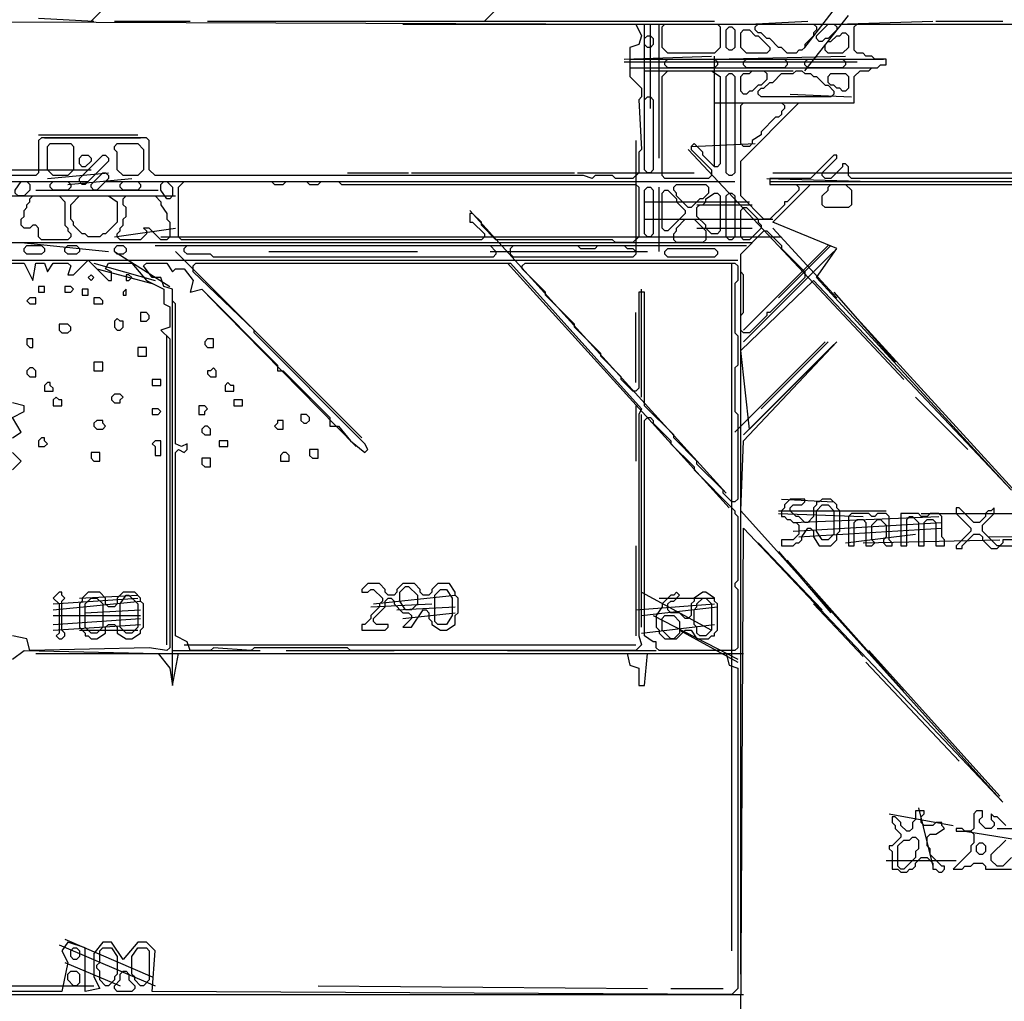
# Model space of a CAD drawing. Header units: millimetres. Extents: x -171 to 29168, y -21389 to 9617.
# Tile 4 of 60: x 374 to 593, y -21069 to -20851. Entities that reach past the tile are written whole.
import ezdxf

# ---------------------------------------------------------------- set-up
doc = ezdxf.new("R2010")
doc.units = ezdxf.units.MM
for name, color, linetype in [('TRACE_CONTOUR_FINE', 8, 'Continuous'), ('TRACE_CONTOUR_MAJOR', 7, 'Continuous'), ('TRACE_DARK_PIXELS', 250, 'Continuous'), ('TRACE_STRAIGHT_LINES', 4, 'Continuous')]:
    doc.layers.add(name, color=color, linetype=linetype)

msp = doc.modelspace()

# ---------------------------------------------------------------- linework, layer by layer
at = {"layer": 'TRACE_CONTOUR_FINE'}
for points in [[(512.8, -20854.88), (513.45, -20854.24), (514.1, -20854.24), (514.75, -20854.88), (514.75, -20856.18), (514.1, -20856.83), (513.45, -20856.83), (512.8, -20856.18)], [(387.03, -20882.76), (387.03, -20881.46), (387.68, -20880.82), (388.98, -20880.82), (389.63, -20881.46), (389.63, -20882.11), (388.33, -20883.41), (387.68, -20883.41)], [(405.83, -20886.65), (406.48, -20886.65), (407.78, -20887.95), (407.78, -20889.89), (407.13, -20890.54), (406.48, -20890.54), (405.19, -20888.59), (405.19, -20887.3)], [(383.79, -20901.56), (384.44, -20900.91), (386.39, -20900.91), (387.03, -20901.56), (387.03, -20902.21), (386.39, -20902.86), (384.44, -20902.86), (383.79, -20902.21)], [(394.81, -20901.56), (395.46, -20900.91), (396.76, -20900.91), (397.41, -20901.56), (397.41, -20902.21), (396.76, -20902.86), (395.46, -20902.86), (394.81, -20902.21)], [(389.63, -20907.4), (388.98, -20908.04), (389.63, -20908.69), (390.28, -20908.04)], [(397.41, -20907.4), (397.41, -20908.69), (398.06, -20908.69), (398.7, -20908.04), (398.06, -20907.4)], [(377.96, -20909.99), (377.96, -20911.29), (379.25, -20911.29), (379.25, -20909.99)], [(383.79, -20909.99), (383.79, -20911.29), (385.09, -20911.29), (385.74, -20910.64), (385.09, -20909.99)], [(387.68, -20910.64), (387.68, -20911.93), (388.98, -20911.93), (388.98, -20910.64)], [(397.41, -20910.64), (396.76, -20911.29), (396.76, -20911.93), (397.41, -20911.93)], [(375.36, -20913.23), (376.01, -20913.88), (377.31, -20913.88), (377.31, -20912.58), (376.01, -20912.58)], [(390.28, -20912.58), (390.28, -20913.88), (392.22, -20913.88), (392.22, -20913.23), (391.57, -20912.58)], [(395.46, -20917.12), (394.81, -20917.77), (394.81, -20919.06), (395.46, -20919.71), (396.11, -20919.71), (396.76, -20919.06), (396.76, -20917.77), (396.11, -20917.77)], [(400.65, -20915.82), (400.65, -20917.77), (401.94, -20917.77), (402.59, -20917.12), (402.59, -20916.47), (401.94, -20915.82)], [(382.5, -20918.42), (382.5, -20919.71), (383.14, -20920.36), (384.44, -20920.36), (385.09, -20919.71), (385.09, -20919.06), (384.44, -20918.42)], [(375.36, -20921.66), (375.36, -20922.95), (376.01, -20923.6), (376.66, -20923.6), (376.66, -20921.66)], [(415.56, -20921.66), (414.91, -20922.31), (414.91, -20922.95), (415.56, -20923.6), (416.86, -20923.6), (416.86, -20921.66)], [(400, -20923.6), (400, -20925.55), (401.94, -20925.55), (401.94, -20923.6)], [(376.01, -20928.14), (375.36, -20928.79), (375.36, -20929.44), (376.01, -20930.09), (377.31, -20930.09), (377.31, -20928.79), (376.66, -20928.14)], [(390.28, -20926.84), (390.28, -20928.79), (392.22, -20928.79), (392.22, -20926.84)], [(416.86, -20928.14), (416.21, -20928.79), (415.56, -20928.79), (415.56, -20929.44), (416.21, -20930.09), (417.5, -20930.09), (417.5, -20928.79)], [(403.24, -20930.73), (403.24, -20932.03), (405.19, -20932.03), (405.19, -20930.73)], [(379.9, -20931.38), (379.25, -20932.03), (379.25, -20933.33), (381.2, -20933.33), (381.2, -20932.68), (380.55, -20932.03), (380.55, -20931.38)], [(420.1, -20931.38), (419.45, -20932.03), (419.45, -20933.33), (421.39, -20933.33), (421.39, -20932.03), (420.75, -20932.03)], [(381.85, -20934.62), (381.2, -20935.27), (381.2, -20936.57), (383.14, -20936.57), (383.14, -20935.27), (382.5, -20935.27)], [(394.81, -20933.98), (394.17, -20934.62), (394.17, -20935.27), (394.81, -20935.92), (396.11, -20935.92), (396.11, -20935.27), (396.76, -20934.62), (396.11, -20933.98)], [(403.24, -20937.22), (403.24, -20938.51), (404.54, -20938.51), (405.19, -20937.87), (404.54, -20937.22)], [(413.61, -20936.57), (413.61, -20938.51), (414.91, -20938.51), (414.91, -20937.87), (415.56, -20937.22), (414.91, -20936.57)], [(421.39, -20935.27), (421.39, -20936.57), (423.34, -20936.57), (423.34, -20935.27)], [(436.3, -20938.51), (436.3, -20939.81), (436.95, -20940.46), (437.6, -20940.46), (438.25, -20939.81), (438.25, -20939.16), (437.6, -20938.51)], [(390.92, -20939.81), (390.28, -20940.46), (390.28, -20941.11), (390.92, -20941.76), (392.22, -20941.76), (392.87, -20941.11), (392.22, -20940.46), (392.22, -20939.81)], [(414.91, -20941.11), (414.26, -20941.76), (414.26, -20942.4), (414.91, -20943.05), (416.21, -20943.05), (416.21, -20941.76), (415.56, -20941.11)], [(431.12, -20939.81), (431.12, -20940.46), (430.47, -20941.11), (431.12, -20941.76), (432.41, -20941.76), (432.41, -20939.81)], [(379.25, -20943.7), (378.61, -20943.7), (377.96, -20944.35), (377.96, -20945.65), (379.25, -20945.65), (379.9, -20945), (379.25, -20944.35)], [(403.89, -20944.35), (403.24, -20945), (403.89, -20945.65), (403.89, -20947.59), (405.19, -20947.59), (405.19, -20944.35)], [(418.15, -20944.35), (418.15, -20945.65), (420.1, -20945.65), (420.1, -20944.35)], [(389.63, -20946.94), (389.63, -20948.24), (390.28, -20948.89), (391.57, -20948.89), (391.57, -20946.94)], [(414.26, -20948.24), (414.26, -20949.53), (414.91, -20950.18), (416.21, -20950.18), (416.21, -20948.24)], [(432.41, -20946.94), (431.77, -20947.59), (431.77, -20948.89), (433.71, -20948.89), (433.71, -20947.59), (433.06, -20946.94)], [(438.25, -20946.29), (438.25, -20947.59), (438.9, -20948.24), (440.19, -20948.24), (440.19, -20946.29)], [(586.71, -21034.46), (587.36, -21033.81), (588.01, -21033.81), (588.65, -21034.46), (588.65, -21035.76), (588.01, -21036.41), (587.36, -21036.41), (586.71, -21035.76)], [(385.09, -21057.8), (385.74, -21057.15), (386.39, -21057.15), (387.03, -21057.8), (387.03, -21059.1), (386.39, -21059.75), (385.74, -21059.75), (385.09, -21059.1)], [(384.44, -21062.99), (385.09, -21062.34), (386.39, -21062.34), (387.03, -21062.99), (387.03, -21064.93), (386.39, -21065.58), (385.74, -21065.58), (384.44, -21064.28)]]:
    msp.add_lwpolyline(points, close=True, dxfattribs=at)
at = {"layer": 'TRACE_CONTOUR_MAJOR'}
for points in [[(330.63, -20850.99), (510.86, -20851.64), (512.16, -20854.24), (511.51, -20856.18), (509.56, -20856.83), (509.56, -20863.31), (512.16, -20865.9), (512.16, -20867.85), (511.51, -20868.5), (512.16, -20879.52), (511.51, -20880.17), (511.51, -20884.71), (510.21, -20886), (506.32, -20886), (505.67, -20885.35), (501.78, -20885.35), (501.13, -20886), (499.19, -20885.35), (403.89, -20885.35), (402.59, -20884.06), (402.59, -20877.57), (401.94, -20876.93), (378.61, -20876.93), (377.96, -20877.57), (377.96, -20884.71), (377.31, -20885.35), (313.13, -20885.35)], [(602.92, -20886), (558.83, -20886), (558.18, -20885.35), (558.18, -20883.41), (557.54, -20882.76), (556.89, -20882.76), (556.89, -20883.41), (554.29, -20886), (553, -20886), (552.35, -20885.35), (552.35, -20884.71), (555.59, -20881.46), (555.59, -20880.82), (554.94, -20880.82), (549.76, -20886), (540.68, -20886), (540.68, -20887.3), (546.52, -20887.3), (547.16, -20887.95), (547.16, -20888.59), (544.57, -20891.19), (543.92, -20891.19), (543.92, -20891.84), (540.68, -20895.08), (539.38, -20895.08), (534.2, -20889.89), (534.2, -20882.11), (547.16, -20869.15), (559.48, -20869.15), (559.48, -20863.31), (560.78, -20862.01), (562.72, -20862.01), (563.37, -20861.37), (564.67, -20861.37), (565.32, -20860.72), (566.61, -20860.72), (566.61, -20859.42), (564.02, -20859.42), (563.37, -20858.77), (562.07, -20858.77), (561.43, -20858.12), (560.13, -20858.12), (559.48, -20857.48), (559.48, -20852.29), (560.13, -20851.64), (605.51, -20851.64)], [(534.2, -21074.66), (534.85, -20963.8), (592.54, -21024.74), (534.2, -20959.91), (534.85, -20944.35), (555.59, -20922.31), (536.14, -20941.76), (534.2, -20924.25), (550.41, -20908.69), (594.49, -20955.37), (551.05, -20908.04), (555.59, -20901.56), (541.33, -20895.73), (549.76, -20887.3), (615.88, -20887.3)], [(370.83, -20904.8), (374.72, -20904.8), (376.66, -20908.69), (377.31, -20904.8), (379.25, -20904.8), (379.9, -20906.75), (381.2, -20904.8), (384.44, -20904.8), (385.09, -20905.45), (384.44, -20907.4), (385.74, -20907.4), (388.98, -20904.15), (393.52, -20908.69), (394.17, -20908.69), (394.17, -20906.75), (392.87, -20906.1), (393.52, -20904.8), (398.7, -20904.8), (401.94, -20908.69), (405.83, -20910.64), (405.83, -20913.88), (407.13, -20914.53), (407.13, -20919.06), (405.19, -20919.71), (407.13, -20921.66), (407.13, -20990.38), (406.48, -20991.03), (402.59, -20990.38), (376.01, -20991.03), (375.36, -20988.43), (372.12, -20987.78)], [(372.12, -20943.7), (374.07, -20942.4), (372.12, -20939.16), (374.72, -20937.87), (374.72, -20936.57), (372.12, -20935.92)], [(372.12, -20950.83), (374.07, -20948.89), (372.12, -20946.94)], [(595.79, -20966.39), (592.54, -20966.39), (592.54, -20967.04), (591.9, -20967.69), (591.25, -20967.69), (588.01, -20964.45), (588.01, -20963.15), (590.6, -20960.56), (590.6, -20959.26), (589.95, -20959.91), (589.3, -20959.91), (588.65, -20960.56), (588.65, -20961.2), (587.36, -20962.5), (586.06, -20962.5), (582.82, -20959.26), (582.17, -20959.26), (582.17, -20960.56), (585.41, -20963.8), (585.41, -20964.45), (582.17, -20967.69), (582.17, -20968.34), (583.47, -20968.34), (583.47, -20967.69), (586.06, -20965.09), (587.36, -20965.09), (588.01, -20965.74), (588.01, -20966.39), (589.95, -20968.34), (591.25, -20968.34), (591.9, -20967.69), (595.79, -20967.69)], [(372.12, -20992.97), (374.72, -20991.03), (404.54, -20991.67), (407.13, -20994.92), (407.78, -20998.81), (409.08, -20991.67), (508.91, -20991.67), (509.56, -20994.27), (511.51, -20994.92), (511.51, -20998.81), (512.8, -20998.81), (513.45, -20991.67), (530.96, -20991.67), (531.6, -20994.27), (533.55, -20994.92), (533.55, -21066.23), (532.25, -21067.53), (403.24, -21066.88), (403.89, -21057.8), (401.94, -21055.86), (400, -21055.86), (396.76, -21059.75), (394.17, -21055.86), (392.22, -21055.86), (390.28, -21058.45), (390.28, -21063.64), (391.57, -21066.23), (388.33, -21066.88), (388.33, -21057.15), (384.44, -21055.86), (383.14, -21057.8), (384.44, -21060.39), (383.14, -21066.88), (250.89, -21066.88)], [(593.19, -21029.92), (591.25, -21027.98), (590.6, -21027.98), (589.95, -21027.33), (589.95, -21028.63), (590.6, -21029.28), (590.6, -21029.92), (589.95, -21030.57), (588.65, -21030.57), (587.36, -21029.28), (587.36, -21028.63), (588.01, -21027.98), (588.01, -21026.68), (586.71, -21026.68), (586.06, -21027.33), (586.06, -21030.57), (585.41, -21031.22), (584.12, -21031.22), (583.47, -21030.57), (582.17, -21030.57), (582.17, -21031.22), (585.41, -21031.22), (586.06, -21031.87), (586.06, -21033.81), (585.41, -21034.46), (585.41, -21035.76), (581.52, -21039.65), (583.47, -21039.65), (584.12, -21039), (585.41, -21039), (586.06, -21038.35), (588.01, -21038.35), (588.65, -21039), (588.65, -21039.65), (594.49, -21039.65)], [(594.49, -21037.06), (592.54, -21039), (591.25, -21039), (589.95, -21037.7), (589.95, -21036.41), (593.19, -21033.17)]]:
    msp.add_lwpolyline(points, dxfattribs=at)
for points in [[(516.69, -20852.29), (517.34, -20851.64), (529.01, -20851.64), (529.66, -20852.29), (529.66, -20856.83), (528.36, -20858.12), (517.99, -20858.12), (516.69, -20856.83)], [(537.44, -20852.29), (538.09, -20851.64), (550.41, -20851.64), (551.05, -20852.29), (551.05, -20852.94), (550.41, -20853.59), (550.41, -20854.24), (548.46, -20856.18), (548.46, -20856.83), (547.81, -20857.48), (547.16, -20857.48), (546.52, -20858.12), (544.57, -20858.12), (543.27, -20856.83), (542.63, -20856.83), (540.68, -20854.88), (540.03, -20854.88), (538.74, -20853.59), (538.09, -20853.59), (537.44, -20852.94)], [(554.94, -20851.64), (555.59, -20852.29), (555.59, -20852.94), (553.65, -20854.88), (553, -20854.88), (552.35, -20855.53), (551.7, -20855.53), (551.05, -20854.88), (551.05, -20854.24), (553.65, -20851.64)], [(531.6, -20852.29), (532.25, -20852.29), (532.9, -20852.94), (532.9, -20856.83), (532.25, -20857.48), (531.6, -20857.48), (530.96, -20856.83), (530.96, -20852.94)], [(534.2, -20853.59), (534.85, -20852.94), (536.14, -20852.94), (537.44, -20854.24), (538.09, -20854.24), (540.68, -20856.83), (540.68, -20857.48), (540.03, -20858.12), (535.49, -20858.12), (534.2, -20856.83)], [(557.54, -20853.59), (558.18, -20854.24), (558.18, -20856.83), (556.89, -20858.12), (553.65, -20858.12), (553, -20857.48), (553, -20856.18), (553.65, -20855.53), (554.29, -20855.53), (555.59, -20854.24), (556.24, -20854.24), (556.89, -20853.59)], [(517.34, -20860.07), (517.99, -20859.42), (528.36, -20859.42), (529.01, -20860.07), (529.01, -20860.72), (528.36, -20861.37), (517.99, -20861.37), (517.34, -20860.72)], [(534.85, -20860.07), (535.49, -20859.42), (543.92, -20859.42), (544.57, -20860.07), (544.57, -20860.72), (543.92, -20861.37), (535.49, -20861.37), (534.85, -20860.72)], [(548.46, -20860.07), (549.11, -20859.42), (556.89, -20859.42), (557.54, -20860.07), (557.54, -20860.72), (556.89, -20861.37), (549.11, -20861.37), (548.46, -20860.72)], [(517.99, -20862.01), (527.71, -20862.01), (529.66, -20863.31), (529.66, -20882.76), (529.01, -20883.41), (528.36, -20883.41), (525.77, -20880.82), (525.77, -20880.17), (523.82, -20878.22), (523.18, -20878.87), (523.18, -20879.52), (527.71, -20884.06), (527.71, -20885.35), (527.07, -20886), (517.34, -20886), (516.69, -20885.35), (516.69, -20863.31)], [(531.6, -20862.66), (532.25, -20862.66), (532.9, -20863.31), (532.9, -20884.71), (532.25, -20885.35), (531.6, -20885.35), (530.96, -20884.71), (530.96, -20863.31)], [(539.38, -20862.01), (540.03, -20862.66), (540.03, -20863.96), (538.74, -20865.26), (538.09, -20865.26), (536.79, -20866.55), (536.14, -20866.55), (535.49, -20867.2), (534.85, -20867.2), (534.2, -20866.55), (534.2, -20863.31), (534.85, -20862.66), (536.14, -20862.66), (536.79, -20862.01)], [(538.09, -20866.55), (538.74, -20865.9), (539.38, -20865.9), (540.68, -20864.61), (541.33, -20864.61), (543.27, -20862.66), (545.87, -20862.66), (546.52, -20862.01), (547.81, -20862.01), (548.46, -20862.66), (549.76, -20862.66), (550.41, -20863.31), (551.05, -20863.31), (553, -20865.26), (553.65, -20865.26), (554.94, -20866.55), (554.94, -20867.2), (554.29, -20867.85), (538.74, -20867.85), (538.09, -20867.2)], [(553.65, -20863.31), (554.29, -20862.66), (557.54, -20862.66), (558.18, -20863.31), (558.18, -20865.9), (557.54, -20866.55), (556.89, -20866.55), (556.24, -20865.9), (555.59, -20865.9), (554.94, -20865.26), (554.29, -20865.26), (553.65, -20864.61)], [(513.45, -20867.85), (514.1, -20867.85), (514.75, -20868.5), (514.75, -20884.06), (514.1, -20884.71), (513.45, -20884.71), (512.8, -20884.06), (512.8, -20868.5)], [(534.2, -20878.22), (534.2, -20869.79), (534.85, -20869.15), (543.27, -20869.15), (543.92, -20869.79), (543.92, -20870.44), (543.27, -20871.09), (543.27, -20871.74), (542.63, -20872.39), (541.98, -20872.39), (538.74, -20875.63), (538.74, -20876.28), (536.79, -20877.57), (536.79, -20878.22), (536.14, -20878.87), (534.85, -20878.87)], [(380.55, -20878.22), (385.09, -20878.22), (385.74, -20878.87), (385.74, -20884.06), (384.44, -20885.35), (381.2, -20885.35), (379.9, -20884.06), (379.9, -20878.87)], [(394.81, -20878.87), (395.46, -20878.22), (400, -20878.22), (401.3, -20879.52), (401.3, -20884.06), (400, -20885.35), (396.76, -20885.35), (395.46, -20884.06), (395.46, -20880.17), (394.81, -20879.52)], [(392.87, -20880.82), (393.52, -20881.46), (393.52, -20882.11), (388.33, -20887.3), (387.68, -20887.3), (387.03, -20886.65), (387.03, -20886), (392.22, -20880.82)], [(392.87, -20884.71), (393.52, -20885.35), (393.52, -20886), (390.92, -20888.59), (390.28, -20888.59), (389.63, -20887.95), (389.63, -20887.3), (392.22, -20884.71)], [(372.77, -20889.24), (372.77, -20888.59), (374.07, -20886.65), (375.36, -20886.65), (376.01, -20887.3), (376.01, -20888.59), (374.72, -20889.89), (373.42, -20889.89)], [(380.55, -20887.3), (381.2, -20886.65), (384.44, -20886.65), (385.09, -20887.3), (385.09, -20887.95), (384.44, -20888.59), (381.2, -20888.59), (380.55, -20887.95)], [(396.11, -20887.3), (396.76, -20886.65), (400, -20886.65), (400.65, -20887.3), (400.65, -20887.95), (400, -20888.59), (396.76, -20888.59), (396.11, -20887.95)], [(409.08, -20887.95), (410.37, -20886.65), (429.82, -20886.65), (430.47, -20887.3), (432.41, -20887.3), (433.06, -20886.65), (437.6, -20886.65), (438.25, -20887.3), (440.19, -20887.3), (440.84, -20886.65), (444.73, -20886.65), (445.38, -20887.3), (510.86, -20887.3), (511.51, -20887.95), (511.51, -20898.97), (510.21, -20900.26), (506.32, -20900.26), (505.67, -20899.62), (479.74, -20899.62), (476.5, -20896.37), (476.5, -20895.73), (474.55, -20893.78), (473.91, -20893.78), (473.91, -20895.73), (474.55, -20895.73), (477.15, -20898.32), (477.15, -20898.97), (476.5, -20899.62), (409.72, -20899.62), (409.08, -20898.97)], [(513.45, -20887.95), (514.1, -20887.95), (514.75, -20888.59), (514.75, -20898.32), (514.1, -20898.97), (513.45, -20898.97), (512.8, -20898.32), (512.8, -20888.59)], [(517.34, -20888.59), (517.99, -20888.59), (519.94, -20890.54), (519.94, -20891.19), (521.88, -20893.13), (521.88, -20893.78), (517.99, -20897.67), (517.34, -20897.67), (516.69, -20897.02), (516.69, -20889.24)], [(519.29, -20887.95), (519.94, -20887.3), (526.42, -20887.3), (527.07, -20887.95), (527.07, -20889.24), (525.77, -20890.54), (525.12, -20890.54), (523.18, -20892.48), (522.53, -20892.48), (519.94, -20889.89), (519.94, -20889.24), (519.29, -20888.59)], [(552.35, -20889.89), (553.65, -20888.59), (553.65, -20887.95), (554.29, -20887.3), (557.54, -20887.3), (558.83, -20888.59), (558.83, -20891.84), (558.18, -20892.48), (553, -20892.48), (552.35, -20891.84)], [(376.01, -20890.54), (376.66, -20889.89), (382.5, -20889.89), (383.79, -20891.19), (383.79, -20896.37), (384.44, -20897.02), (384.44, -20897.67), (385.09, -20898.32), (385.09, -20898.97), (384.44, -20899.62), (378.61, -20899.62), (377.96, -20898.97), (377.96, -20897.02), (377.31, -20896.37), (376.66, -20896.37), (376.01, -20897.02), (374.72, -20897.02), (374.07, -20896.37), (374.07, -20895.08), (374.72, -20894.43), (374.72, -20893.13), (375.36, -20892.48), (375.36, -20891.84), (376.01, -20891.19)], [(385.09, -20891.84), (387.03, -20889.89), (393.52, -20889.89), (395.46, -20891.19), (395.46, -20895.73), (392.87, -20898.32), (392.22, -20898.32), (391.57, -20898.97), (388.98, -20898.97), (388.33, -20898.32), (387.68, -20898.32), (385.74, -20896.37), (385.74, -20895.73), (385.09, -20895.08)], [(396.76, -20890.54), (397.41, -20889.89), (403.89, -20889.89), (405.19, -20891.19), (405.19, -20891.84), (406.48, -20893.78), (406.48, -20895.08), (407.13, -20895.73), (407.13, -20898.97), (406.48, -20899.62), (405.19, -20899.62), (402.59, -20897.02), (401.3, -20897.02), (401.94, -20897.67), (401.94, -20898.32), (400.65, -20899.62), (396.11, -20899.62), (395.46, -20898.97), (395.46, -20898.32), (396.11, -20897.67), (396.11, -20897.02), (396.76, -20896.37), (396.76, -20895.08), (397.41, -20894.43), (397.41, -20892.48), (396.76, -20891.84)], [(528.36, -20889.24), (529.01, -20889.24), (529.66, -20889.89), (529.66, -20897.67), (529.01, -20898.32), (527.71, -20898.32), (526.42, -20897.02), (526.42, -20896.37), (524.47, -20894.43), (524.47, -20892.48), (525.12, -20891.84), (525.77, -20891.84), (526.42, -20891.19), (526.42, -20890.54)], [(531.6, -20889.24), (532.25, -20889.24), (532.9, -20889.89), (532.9, -20898.97), (532.25, -20899.62), (531.6, -20899.62), (530.96, -20898.97), (530.96, -20889.89)], [(534.85, -20892.48), (535.49, -20892.48), (538.09, -20895.08), (538.09, -20895.73), (538.74, -20896.37), (538.74, -20897.02), (536.14, -20899.62), (534.85, -20899.62), (534.2, -20898.97), (534.2, -20893.13)], [(519.29, -20898.32), (519.94, -20897.67), (519.94, -20897.02), (521.88, -20895.08), (523.82, -20895.08), (526.42, -20897.67), (526.42, -20899.62), (525.77, -20900.26), (519.94, -20900.26), (519.29, -20899.62)], [(540.03, -20897.67), (543.27, -20900.91), (543.27, -20901.56), (548.46, -20906.75), (548.46, -20908.04), (540.68, -20915.82), (540.03, -20915.82), (540.03, -20916.47), (536.14, -20920.36), (534.85, -20920.36), (534.2, -20919.71), (534.2, -20916.47), (534.85, -20915.82), (534.85, -20907.4), (534.2, -20906.75), (534.2, -20902.86), (539.38, -20897.67)], [(374.72, -20901.56), (375.36, -20900.91), (378.61, -20900.91), (379.25, -20901.56), (379.25, -20902.21), (378.61, -20902.86), (375.36, -20902.86), (374.72, -20902.21)], [(410.37, -20901.56), (411.02, -20900.91), (478.44, -20900.91), (479.74, -20902.21), (479.74, -20902.86), (479.09, -20903.51), (416.86, -20903.51), (416.21, -20902.86), (411.02, -20902.86), (410.37, -20902.21)], [(482.98, -20901.56), (483.63, -20900.91), (497.89, -20900.91), (498.54, -20901.56), (501.78, -20901.56), (502.43, -20900.91), (508.27, -20900.91), (508.91, -20901.56), (510.21, -20901.56), (510.86, -20902.21), (510.86, -20902.86), (510.21, -20903.51), (483.63, -20903.51), (482.98, -20902.86)], [(517.34, -20902.21), (517.99, -20901.56), (528.36, -20901.56), (529.01, -20902.21), (529.01, -20902.86), (528.36, -20903.51), (517.99, -20903.51), (517.34, -20902.86)], [(401.3, -20905.45), (401.94, -20904.8), (406.48, -20904.8), (407.78, -20906.75), (408.43, -20906.1), (410.37, -20906.1), (412.32, -20908.69), (411.67, -20911.29), (414.26, -20910.64), (431.12, -20927.49), (431.12, -20928.79), (432.41, -20928.79), (442.79, -20939.16), (442.79, -20941.11), (444.73, -20941.11), (447.33, -20944.35), (450.57, -20946.94), (451.22, -20946.29), (450.57, -20945), (425.93, -20920.36), (425.93, -20919.71), (412.32, -20906.75), (412.32, -20905.45), (412.97, -20904.8), (482.98, -20904.8), (512.16, -20937.22), (511.51, -20938.51), (511.51, -20987.78), (512.16, -20989.73), (510.86, -20991.03), (447.33, -20991.03), (446.68, -20990.38), (425.93, -20990.38), (425.28, -20991.03), (416.86, -20990.38), (416.21, -20991.03), (411.67, -20991.03), (411.02, -20989.08), (408.43, -20987.78), (408.43, -20946.94), (409.08, -20946.29), (410.37, -20946.94), (411.02, -20946.29), (411.02, -20945), (409.72, -20945.65), (408.43, -20945), (408.43, -20913.88), (407.78, -20913.23), (407.78, -20910.64), (405.83, -20909.99), (405.19, -20908.04), (403.24, -20908.04)], [(486.22, -20904.8), (532.9, -20904.8), (533.55, -20905.45), (533.55, -20908.69), (532.9, -20909.34), (532.9, -20920.36), (533.55, -20921.01), (533.55, -20927.49), (532.9, -20928.14), (532.9, -20937.87), (533.55, -20938.51), (533.55, -20957.31), (532.9, -20957.96), (532.25, -20957.96), (530.31, -20956.02), (530.31, -20955.37), (524.47, -20949.53), (524.47, -20948.89), (519.29, -20943.7), (519.29, -20943.05), (512.8, -20936.57), (512.8, -20911.29), (511.51, -20911.29), (511.51, -20932.68), (510.86, -20933.33), (510.21, -20933.33), (507.62, -20930.73), (507.62, -20930.09), (503.08, -20925.55), (503.08, -20924.9), (497.24, -20919.06), (497.24, -20918.42), (490.76, -20911.93), (490.76, -20911.29), (485.58, -20906.1), (485.58, -20905.45)], [(513.45, -20939.16), (514.1, -20939.16), (514.75, -20939.81), (514.75, -20940.46), (518.64, -20944.35), (518.64, -20945), (523.82, -20950.18), (523.82, -20950.83), (532.9, -20959.91), (532.9, -20960.56), (533.55, -20961.2), (533.55, -20975.47), (532.9, -20976.12), (532.9, -20976.76), (533.55, -20977.41), (533.55, -20990.38), (532.9, -20991.03), (516.05, -20991.03), (515.4, -20990.38), (515.4, -20989.08), (514.75, -20989.08), (512.8, -20987.78), (512.8, -20939.81)], [(545.22, -20957.31), (543.92, -20958.61), (543.92, -20959.26), (543.27, -20959.91), (543.27, -20961.2), (543.92, -20961.2), (544.57, -20961.85), (545.22, -20961.85), (545.87, -20962.5), (546.52, -20962.5), (547.16, -20963.15), (547.16, -20965.09), (545.87, -20966.39), (543.27, -20966.39), (543.27, -20967.69), (545.87, -20967.69), (546.52, -20967.04), (547.16, -20967.04), (547.81, -20966.39), (547.81, -20965.74), (549.11, -20963.8), (549.76, -20963.8), (550.41, -20964.45), (550.41, -20965.74), (551.7, -20967.69), (554.29, -20967.69), (555.59, -20966.39), (555.59, -20965.09), (556.24, -20964.45), (556.24, -20959.91), (555.59, -20959.26), (555.59, -20958.61), (554.29, -20957.31), (552.35, -20957.31), (551.7, -20957.96), (551.05, -20957.96), (551.05, -20958.61), (550.41, -20959.26), (550.41, -20961.2), (549.11, -20962.5), (548.46, -20962.5), (547.16, -20961.2), (546.52, -20961.2), (545.22, -20959.91), (545.22, -20959.26), (545.87, -20958.61), (547.81, -20958.61), (548.46, -20957.96), (548.46, -20957.31)], [(552.35, -20958.61), (553.65, -20958.61), (554.94, -20959.91), (554.94, -20965.09), (553.65, -20966.39), (552.35, -20966.39), (551.05, -20964.45), (551.05, -20959.91)], [(558.18, -20961.2), (558.18, -20967.69), (559.48, -20967.69), (559.48, -20962.5), (560.13, -20961.85), (561.43, -20961.85), (562.07, -20962.5), (562.07, -20967.69), (563.37, -20967.69), (564.02, -20967.04), (563.37, -20966.39), (563.37, -20963.15), (564.67, -20961.85), (565.32, -20961.85), (566.61, -20963.15), (566.61, -20965.74), (565.96, -20966.39), (565.96, -20967.04), (566.61, -20967.69), (567.91, -20967.69), (567.91, -20967.04), (567.26, -20966.39), (567.26, -20961.2), (566.61, -20960.56), (564.67, -20960.56), (564.02, -20961.2), (563.37, -20961.2), (562.72, -20960.56), (558.83, -20960.56)], [(569.85, -20960.56), (569.85, -20967.69), (571.15, -20967.69), (571.15, -20961.85), (571.8, -20961.2), (572.45, -20961.2), (573.74, -20962.5), (573.74, -20967.69), (575.04, -20967.69), (575.04, -20962.5), (575.69, -20961.85), (576.99, -20961.85), (577.63, -20962.5), (577.63, -20967.69), (579.58, -20967.69), (579.58, -20966.39), (578.93, -20965.74), (578.93, -20961.2), (578.28, -20960.56), (576.34, -20960.56), (575.69, -20961.2), (574.39, -20961.2), (573.74, -20960.56)], [(449.92, -20977.41), (449.92, -20978.06), (451.22, -20978.06), (451.86, -20977.41), (452.51, -20977.41), (454.46, -20979.36), (454.46, -20980), (453.81, -20980.65), (453.81, -20981.3), (451.86, -20983.25), (451.86, -20983.89), (450.57, -20985.19), (449.92, -20985.19), (449.92, -20986.49), (455.11, -20986.49), (455.75, -20985.84), (455.75, -20985.19), (453.16, -20985.19), (452.51, -20984.54), (452.51, -20983.89), (455.11, -20981.3), (455.11, -20980), (455.75, -20979.36), (456.4, -20979.36), (457.05, -20980), (457.05, -20980.65), (459, -20982.6), (460.29, -20982.6), (460.94, -20983.25), (460.94, -20983.89), (459, -20985.84), (460.94, -20985.84), (463.53, -20981.95), (464.18, -20981.95), (464.83, -20982.6), (464.83, -20983.89), (465.48, -20984.54), (465.48, -20985.19), (467.42, -20986.49), (468.72, -20986.49), (470.66, -20985.19), (470.66, -20983.25), (471.31, -20982.6), (471.31, -20979.36), (470.66, -20978.71), (470.66, -20978.06), (469.37, -20976.12), (466.77, -20976.12), (465.48, -20977.41), (465.48, -20978.06), (464.83, -20978.71), (463.53, -20978.71), (462.88, -20978.06), (462.88, -20977.41), (461.59, -20976.12), (459, -20976.12), (457.7, -20977.41), (457.7, -20978.06), (457.05, -20978.71), (455.75, -20978.71), (455.11, -20978.06), (455.11, -20977.41), (453.81, -20976.12), (451.22, -20976.12)], [(459.64, -20976.76), (460.29, -20976.76), (462.24, -20978.71), (462.24, -20980.65), (460.94, -20981.95), (459.64, -20981.95), (458.35, -20980), (458.35, -20978.06)], [(382.5, -20978.06), (381.2, -20979.36), (382.5, -20980.65), (382.5, -20987.14), (381.85, -20987.78), (382.5, -20988.43), (383.14, -20988.43), (383.79, -20987.78), (383.79, -20987.14), (383.14, -20986.49), (383.14, -20980), (383.79, -20979.36), (383.14, -20978.71), (383.14, -20978.06)], [(387.68, -20979.36), (387.68, -20980), (387.03, -20980.65), (387.03, -20985.84), (388.33, -20987.14), (388.33, -20987.78), (388.98, -20987.78), (389.63, -20988.43), (390.92, -20988.43), (392.87, -20987.14), (392.87, -20985.84), (393.52, -20985.19), (394.81, -20985.19), (395.46, -20985.84), (395.46, -20987.14), (397.41, -20988.43), (398.7, -20988.43), (400.65, -20987.14), (400.65, -20986.49), (401.3, -20985.84), (401.3, -20980.65), (400.65, -20980), (400.65, -20979.36), (399.35, -20978.06), (396.76, -20978.06), (395.46, -20979.36), (395.46, -20980.65), (394.81, -20981.3), (393.52, -20981.3), (392.87, -20980.65), (392.87, -20979.36), (391.57, -20978.06), (388.98, -20978.06)], [(397.41, -20978.71), (398.06, -20978.71), (400, -20980.65), (400, -20985.84), (398.7, -20987.14), (397.41, -20987.14), (396.11, -20985.84), (396.11, -20980.65)], [(467.42, -20977.41), (468.72, -20977.41), (470.02, -20979.36), (470.02, -20983.25), (468.72, -20985.19), (466.77, -20985.19), (466.13, -20984.54), (466.13, -20978.71)], [(515.4, -20983.25), (515.4, -20985.84), (516.05, -20986.49), (516.05, -20987.14), (517.34, -20988.43), (519.94, -20988.43), (521.88, -20986.49), (523.18, -20986.49), (524.47, -20988.43), (527.07, -20988.43), (527.71, -20987.78), (528.36, -20987.78), (528.36, -20987.14), (529.01, -20986.49), (529.01, -20980.65), (528.36, -20980), (528.36, -20979.36), (526.42, -20978.06), (525.77, -20978.06), (523.82, -20979.36), (523.82, -20980), (523.18, -20980.65), (523.18, -20983.25), (522.53, -20983.89), (521.88, -20983.89), (520.58, -20982.6), (518.64, -20982.6), (517.99, -20981.95), (517.99, -20980.65), (518.64, -20980), (519.29, -20980), (520.58, -20978.71), (519.94, -20978.06), (519.29, -20978.71), (518.64, -20978.71), (516.69, -20980.65), (516.69, -20981.3)], [(389.63, -20979.36), (390.92, -20979.36), (392.22, -20980.65), (392.22, -20985.84), (390.92, -20987.14), (389.63, -20987.14), (388.33, -20985.84), (388.33, -20980.65)], [(525.77, -20979.36), (526.42, -20979.36), (527.71, -20980.65), (527.71, -20986.49), (526.42, -20987.78), (525.12, -20987.78), (524.47, -20987.14), (524.47, -20985.84), (523.82, -20985.19), (523.82, -20981.95), (524.47, -20981.3), (524.47, -20980.65)], [(517.34, -20983.25), (519.29, -20983.25), (520.58, -20984.54), (520.58, -20987.14), (519.29, -20988.43), (518.64, -20988.43), (516.69, -20986.49), (516.69, -20983.89)], [(567.91, -21027.98), (567.91, -21029.28), (568.56, -21029.92), (568.56, -21030.57), (569.85, -21031.87), (569.85, -21032.52), (567.91, -21034.46), (567.26, -21034.46), (567.26, -21035.11), (567.91, -21035.76), (567.91, -21039.65), (569.21, -21039.65), (569.85, -21040.3), (571.15, -21040.3), (571.8, -21039.65), (572.45, -21039.65), (573.1, -21039), (573.1, -21038.35), (574.39, -21037.06), (575.69, -21037.06), (576.99, -21038.35), (576.99, -21039.65), (577.63, -21039.65), (578.28, -21040.3), (578.93, -21040.3), (579.58, -21039.65), (579.58, -21039), (578.93, -21039), (576.34, -21036.41), (576.34, -21035.11), (575.69, -21034.46), (575.69, -21032.52), (576.34, -21031.87), (577.63, -21031.87), (579.58, -21030.57), (578.93, -21029.92), (578.93, -21029.28), (577.63, -21029.28), (576.99, -21029.92), (575.04, -21029.92), (574.39, -21029.28), (574.39, -21027.98), (575.04, -21027.33), (575.04, -21026.68), (573.1, -21026.68), (573.1, -21028.63), (572.45, -21029.28), (572.45, -21030.57), (571.8, -21031.22), (571.15, -21031.22), (569.85, -21029.92), (569.85, -21029.28), (568.56, -21027.98)], [(573.1, -21032.52), (573.74, -21033.17), (573.74, -21035.11), (573.1, -21035.76), (573.1, -21037.06), (570.5, -21039.65), (569.85, -21039.65), (569.21, -21039), (569.21, -21034.46), (570.5, -21033.17), (571.8, -21033.17), (572.45, -21032.52)], [(392.22, -21057.15), (394.17, -21057.15), (395.46, -21059.1), (395.46, -21062.99), (394.81, -21063.64), (394.81, -21064.28), (393.52, -21065.58), (392.87, -21065.58), (391.57, -21064.28), (391.57, -21062.34), (390.92, -21061.69), (390.92, -21061.04), (391.57, -21060.39), (391.57, -21057.8)], [(400, -21057.15), (401.94, -21057.15), (402.59, -21057.8), (402.59, -21064.28), (401.3, -21065.58), (400.65, -21065.58), (399.35, -21064.28), (399.35, -21063.64), (398.7, -21062.99), (398.7, -21059.1)], [(396.76, -21062.34), (397.41, -21062.34), (398.06, -21062.99), (398.06, -21064.28), (399.35, -21065.58), (399.35, -21066.23), (398.7, -21066.88), (395.46, -21066.88), (394.81, -21066.23), (394.81, -21065.58), (396.11, -21064.28), (396.11, -21062.99)]]:
    msp.add_lwpolyline(points, close=True, dxfattribs=at)
at = {"layer": 'TRACE_DARK_PIXELS'}
for p, q in [((459, -20851.64), (610.7, -20851.64)), ((509.56, -20859.42), (565.96, -20859.42)), ((509.56, -20861.37), (564.02, -20861.37)), ((530.96, -20869.15), (558.18, -20869.15)), ((379.25, -20876.93), (400.65, -20876.93)), ((247, -20886.65), (388.98, -20886.65)), ((392.87, -20886.65), (532.9, -20886.65)), ((540.68, -20886.65), (614.59, -20886.65)), ((377.31, -20888.59), (404.54, -20888.59)), ((247, -20900.26), (536.79, -20900.26)), ((247, -20904.15), (532.9, -20904.15)), ((377.31, -20991.67), (534.85, -20991.67)), ((252.84, -21067.53), (534.85, -21067.53))]:
    msp.add_line(p, q, dxfattribs=at)
at = {"layer": 'TRACE_STRAIGHT_LINES'}
for p, q in [((389.63, -20850.99), (472.61, -20768.01)), ((477.15, -20850.99), (537.44, -20790.7)), ((548.46, -20856.83), (593.19, -20799.13)), ((548.46, -20862.01), (558.18, -20849.7)), ((377.96, -20850.35), (390.28, -20850.99)), ((394.81, -20850.99), (411.67, -20850.99)), ((415.56, -20850.99), (528.36, -20850.99)), ((512.8, -20884.06), (512.8, -20851.64)), ((514.1, -20870.44), (514.1, -20851.64)), ((516.05, -20881.46), (516.05, -20851.64)), ((536.14, -20851.64), (549.11, -20850.99)), ((555.59, -20851.64), (576.99, -20850.99)), ((577.63, -20850.99), (592.54, -20850.99)), ((508.27, -20859.42), (527.71, -20858.77)), ((508.27, -20860.07), (560.13, -20860.07)), ((528.36, -20859.42), (557.54, -20858.77)), ((528.36, -20883.41), (528.36, -20858.77)), ((512.8, -20862.01), (545.87, -20862.01)), ((545.22, -20867.2), (558.83, -20867.85)), ((528.36, -20869.15), (554.94, -20869.15)), ((377.96, -20876.28), (400, -20876.28)), ((510.86, -20877.57), (510.86, -20902.21)), ((522.53, -20879.52), (570.5, -20930.73)), ((523.18, -20878.87), (537.44, -20878.22)), ((245.06, -20884.06), (389.63, -20884.06)), ((379.9, -20886), (393.52, -20884.71)), ((446.68, -20884.71), (460.29, -20884.71)), ((460.94, -20884.71), (497.24, -20884.71)), ((497.89, -20884.71), (523.82, -20884.71)), ((541.33, -20884.71), (606.81, -20884.71)), ((384.44, -20887.3), (398.7, -20886)), ((403.89, -20886.65), (514.1, -20886.65)), ((540.03, -20886), (563.37, -20886.65)), ((564.02, -20886.65), (582.17, -20886.65)), ((587.36, -20886.65), (605.51, -20886.65)), ((516.05, -20902.21), (516.05, -20887.95)), ((546.52, -20887.3), (558.83, -20887.3)), ((370.83, -20889.89), (408.43, -20889.89)), ((512.8, -20891.19), (536.14, -20891.19)), ((473.91, -20893.13), (530.96, -20956.02)), ((524.47, -20891.84), (536.79, -20891.84)), ((512.8, -20895.08), (541.33, -20895.08)), ((394.81, -20898.97), (408.43, -20897.02)), ((524.47, -20897.02), (536.79, -20897.02)), ((541.33, -20897.02), (555.59, -20912.58)), ((405.19, -20898.97), (543.27, -20898.97)), ((374.07, -20900.26), (393.52, -20902.21)), ((394.81, -20902.21), (407.13, -20909.99)), ((403.89, -20900.91), (535.49, -20900.91)), ((408.43, -20902.21), (449.92, -20943.7)), ((429.17, -20902.21), (462.24, -20902.21)), ((478.44, -20902.21), (513.45, -20902.21)), ((534.85, -20919.71), (553.65, -20900.91)), ((534.85, -20922.31), (554.94, -20902.21)), ((542.63, -20912.58), (554.29, -20900.91)), ((366.29, -20904.15), (533.55, -20904.15)), ((390.28, -20904.8), (403.89, -20908.69)), ((390.92, -20906.1), (403.24, -20909.34)), ((482.33, -20904.8), (531.6, -20959.26)), ((532.25, -21057.8), (532.25, -20904.8)), ((534.2, -21062.99), (534.2, -20905.45)), ((512.16, -20934.62), (512.16, -20910.64)), ((407.78, -20997.51), (407.78, -20911.29)), ((415.56, -20911.93), (448.62, -20945.65)), ((554.94, -20911.29), (568.56, -20926.84)), ((510.86, -20931.38), (510.86, -20915.82)), ((560.13, -20917.12), (600.32, -20961.2)), ((406.48, -20989.73), (406.48, -20921.01)), ((532.9, -20942.4), (553, -20922.31)), ((534.85, -20943.05), (554.94, -20922.95)), ((538.74, -20937.22), (553.65, -20922.31)), ((573.1, -20934.62), (584.76, -20946.29)), ((510.86, -20936.57), (510.86, -20948.89)), ((512.16, -20985.84), (512.16, -20938.51)), ((543.27, -20957.31), (554.94, -20957.96)), ((542.63, -20959.91), (566.61, -20959.91)), ((542.63, -20960.56), (561.43, -20961.2)), ((545.87, -20962.5), (578.28, -20961.2)), ((574.39, -20960.56), (595.79, -20960.56)), ((545.87, -20964.45), (578.93, -20962.5)), ((547.16, -20965.74), (578.93, -20963.8)), ((557.54, -20967.04), (573.1, -20965.09)), ((589.3, -20965.74), (650.24, -20965.09)), ((510.86, -20967.69), (510.86, -20987.78)), ((538.09, -20967.04), (552.35, -20981.95)), ((561.43, -20967.04), (591.9, -20966.39)), ((542.63, -20968.98), (554.29, -20982.6)), ((544.57, -20970.93), (570.5, -21000.1)), ((387.03, -20979.36), (400, -20978.71)), ((452.51, -20980.65), (470.66, -20978.71)), ((512.16, -20978.06), (527.71, -20986.49)), ((381.2, -20980.65), (400, -20979.36)), ((381.2, -20981.95), (400.65, -20980)), ((451.86, -20981.3), (465.48, -20980.65)), ((510.86, -20981.95), (528.36, -20980.65)), ((516.05, -20979.36), (528.36, -20979.36)), ((550.41, -20980.65), (561.43, -20992.32)), ((381.2, -20983.25), (400.65, -20983.25)), ((388.33, -20982.6), (400.65, -20981.95)), ((457.7, -20981.95), (470.66, -20981.3)), ((459, -20983.89), (470.66, -20982.6)), ((512.16, -20983.25), (529.01, -20981.3)), ((514.75, -20983.25), (533.55, -20992.97)), ((381.2, -20985.19), (400.65, -20983.89)), ((381.2, -20986.49), (400.65, -20985.19)), ((512.16, -20987.14), (528.36, -20985.19)), ((387.03, -20986.49), (400, -20986.49)), ((520.58, -20986.49), (533.55, -20993.62)), ((410.37, -20989.73), (510.86, -20989.73)), ((407.78, -20991.03), (427.23, -20991.03)), ((433.06, -20991.03), (457.05, -20991.03)), ((482.33, -20991.03), (515.4, -20991.03)), ((562.72, -20991.03), (591.9, -21023.44)), ((562.07, -20993.62), (582.82, -21015.66)), ((573.74, -21026.03), (576.99, -21039)), ((567.26, -21027.33), (581.52, -21029.92)), ((584.12, -21031.22), (600.32, -21033.81)), ((591.25, -21030.57), (603.57, -21030.57)), ((566.61, -21037.7), (582.17, -21037.7)), ((383.79, -21055.21), (403.24, -21063.64)), ((382.5, -21056.5), (403.89, -21065.58)), ((383.79, -21060.39), (396.11, -21065.58)), ((249.59, -21065.58), (390.28, -21065.58)), ((440.19, -21065.58), (513.45, -21066.23)), ((518.64, -21066.23), (530.31, -21066.23)), ((352.67, -21067.53), (534.2, -21067.53))]:
    msp.add_line(p, q, dxfattribs=at)

doc.saveas('drawing.dxf')
